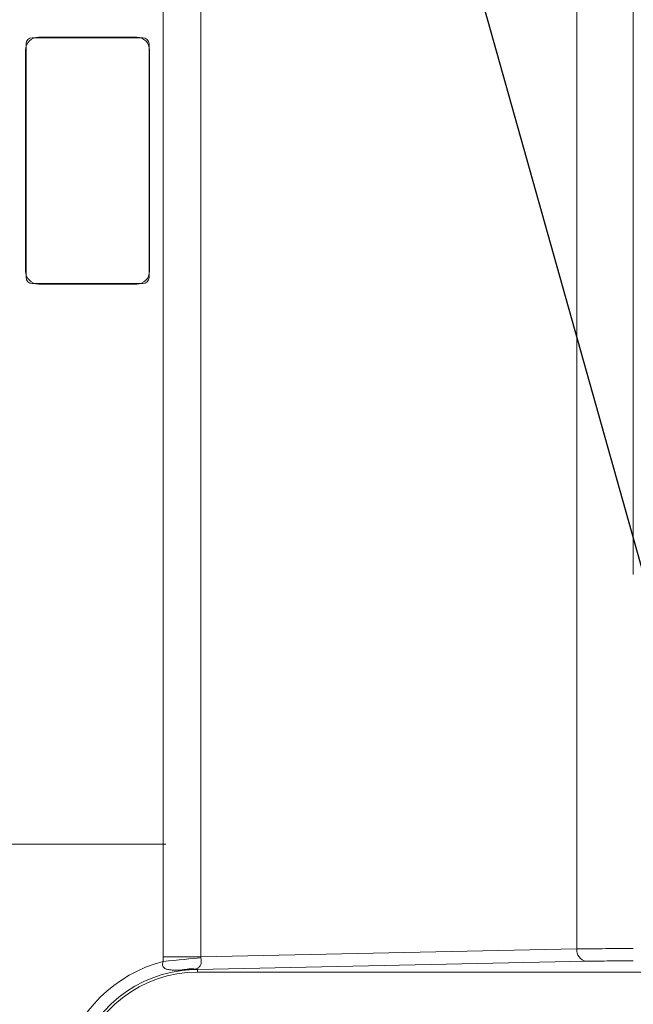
# Model space of a CAD drawing. Header units: millimetres. Extents: x 0 to 420, y 0 to 297.
# Tile 4 of 41: x 115 to 128, y 106 to 126. Entities that reach past the tile are written whole.
import ezdxf

# ---------------------------------------------------------------- set-up
doc = ezdxf.new("R2010")
doc.units = ezdxf.units.MM
doc.linetypes.add('CENTERX2', pattern=[20.32, 12.7, -2.54, 2.54, -2.54])
doc.styles.add('SLDTEXTSTYLE0', font='TXT', dxfattribs={"width": 0.75})
doc.dimstyles.new('SLDDIMSTYLE1', dxfattribs={"dimtxt": 3.5, "dimasz": 3.302, "dimexe": 0, "dimexo": 0.0625, "dimgap": 0.875, "dimtad": 2, "dimdec": 6, "dimlfac": 2, "dimrnd": 1e-09, "dimzin": 12, "dimdsep": 46, "dimtxsty": 'SLDTEXTSTYLE0', "dimsah": 1, "dimcen": 0.09, "dimadec": 0, "dimazin": 3, "dimtfac": 1, "dimtofl": 0, "dimtmove": 0, "dimatfit": 3, "dimfxl": 1, "dimfrac": 2, "dimtolj": 1, "dimtzin": 12, "dimarcsym": 0})
doc.dimstyles.new('SLDDIMSTYLE6', dxfattribs={"dimtxt": 3.5, "dimasz": 3.302, "dimexe": 0, "dimexo": 0.0625, "dimgap": 0.875, "dimtad": 0, "dimtih": 1, "dimtoh": 1, "dimlfac": 2, "dimrnd": 1e-09, "dimzin": 12, "dimdsep": 46, "dimtxsty": 'SLDTEXTSTYLE0', "dimsah": 1, "dimcen": 0, "dimadec": 0, "dimazin": 3, "dimtfac": 1, "dimtofl": 0, "dimtmove": 0, "dimatfit": 3, "dimfxl": 1, "dimfrac": 2, "dimtolj": 1, "dimtzin": 12, "dimarcsym": 0})
doc.dimstyles.new('SLDDIMSTYLE8', dxfattribs={"dimtxt": 0.18, "dimasz": 3.302, "dimexe": 0, "dimexo": 0.0625, "dimgap": 0, "dimtad": 0, "dimtih": 1, "dimtoh": 1, "dimdec": 0, "dimrnd": 1e-09, "dimzin": 0, "dimdsep": 46, "dimtxsty": 'Standard', "dimsah": 1, "dimcen": 0.09, "dimadec": 0, "dimazin": 0, "dimtfac": 3.302, "dimtdec": 0, "dimtofl": 0, "dimtmove": 0, "dimatfit": 3, "dimfxl": 1, "dimfrac": 2, "dimtolj": 1, "dimtzin": 0, "dimarcsym": 0})

# ---------------------------------------------------------------- blocks, each defined once
blk = doc.blocks.new('_D_9')
at = {"color": 7, "linetype": 'Continuous', "lineweight": 0}
for p, q in [((116.067, 151.323), (120.258, 160.9)), ((120.258, 160.9), (132.438, 160.9))]:
    blk.add_line(p, q, dxfattribs=at)
blk.add_solid([(116.067, 151.323), (117.857, 154.144), (116.926, 154.552)], dxfattribs=at)
at = {"color": 7, "linetype": 'Continuous', "lineweight": 0, "insert": (121.846, 165.412), "char_height": 3.5, "attachment_point": 1, "style": 'SLDTEXTSTYLE0'}
blk.add_mtext('R141', dxfattribs=at)
blk = doc.blocks.new('_D_10')
at = {"color": 7, "linetype": 'Continuous', "lineweight": 0}
for p, q in [((101.475, 155.899), (104.556, 171.198)), ((104.556, 171.198), (116.736, 171.198))]:
    blk.add_line(p, q, dxfattribs=at)
blk.add_solid([(101.475, 155.899), (102.625, 159.036), (101.629, 159.237)], dxfattribs=at)
at = {"color": 7, "linetype": 'Continuous', "lineweight": 0, "insert": (106.144, 175.71), "char_height": 3.5, "attachment_point": 1, "style": 'SLDTEXTSTYLE0'}
blk.add_mtext('R159', dxfattribs=at)
blk = doc.blocks.new('_D_15')
at = {"color": 7, "linetype": 'Continuous', "lineweight": 0}
for p, q in [((124.376, 143.564), (167.892, 143.564)), ((166.892, 143.564), (166.892, 103.353)), ((123.126, 103.353), (167.892, 103.353))]:
    blk.add_line(p, q, dxfattribs=at)
for points in [[(166.892, 143.564), (166.384, 140.262), (167.4, 140.262)], [(166.892, 103.353), (167.4, 106.655), (166.384, 106.655)]]:
    blk.add_solid(points, dxfattribs=at)
at = {"color": 7, "linetype": 'Continuous', "lineweight": 0, "insert": (162.38, 120.872), "char_height": 3.5, "attachment_point": 1, "rotation": 90, "style": 'SLDTEXTSTYLE0'}
blk.add_mtext('80', dxfattribs=at)
blk = doc.blocks.new('SW_CENTERMARKSYMBOL_2')
at = {"color": 0, "linetype": 'Continuous', "lineweight": 0}
blk.add_line((2.5, 0), (18.693, 0), dxfattribs=at)

msp = doc.modelspace()

# ---------------------------------------------------------------- linework, layer by layer
at = {"color": 7, "linetype": 'Continuous', "lineweight": 15}
for p, q in [((118.30379502, 107.27288632), (118.30379502, 139.64376657)), ((119.06984136, 107.27288632), (119.06984136, 139.64376657)), ((126.7114921, 139.48480098), (126.7114921, 107.43185005)), ((115.64510748, 125.95832779), (117.89510087, 125.95832779)), ((115.77010588, 125.96705242), (117.77010248, 125.96705242)), ((115.77010588, 125.96705242), (115.77010588, 125.95832779)), ((117.77010248, 125.95832779), (117.77010248, 125.96705242)), ((115.52010164, 121.08332722), (115.52010164, 125.83332567)), ((118.02010671, 125.83332567), (118.02010671, 121.08332722)), ((115.51137701, 121.20832561), (115.51137701, 125.70832728)), ((115.52010164, 125.70832728), (115.51137701, 125.70832728)), ((118.02883134, 125.70832728), (118.02010671, 125.70832728)), ((118.02883134, 125.70832728), (118.02883134, 121.20832561)), ((115.51137701, 121.20832561), (115.52010164, 121.20832561)), ((118.02010671, 121.20832561), (118.02883134, 121.20832561)), ((117.89510087, 120.95832511), (115.64510748, 120.95832511)), ((115.77010588, 120.95832511), (115.77010588, 120.94959675)), ((117.77010248, 120.94959675), (115.77010588, 120.94959675)), ((117.77010248, 120.94959675), (117.77010248, 120.95832511)), ((126.7114921, 107.43185005), (119.06984136, 107.27288632)), ((119.06984136, 107.27288632), (118.30379502, 107.27288632)), ((119.00539384, 107.01760149), (126.90300927, 107.18188866)), ((119.00539384, 106.96010164), (119.00539384, 107.01760149)), ((137.92612091, 106.96010164), (119.00539384, 106.96010164))]:
    msp.add_line(p, q, dxfattribs=at)
at = {"color": 7, "linetype": 'CENTERX2', "lineweight": 0}
msp.add_line((127.8605618, 115.04243224), (127.8605618, 138.29011355), dxfattribs=at)
at = {"color": 7, "linetype": 'Continuous', "lineweight": 15, "flags": 128}
msp.add_lwpolyline([(119.07172636, 107.25377372), (118.99754838, 107.24633245), (118.91515986, 107.2380679), (118.82552937, 107.22907877), (118.72974471, 107.21946939), (118.6289309, 107.20935709), (118.52429495, 107.19886108), (118.41708855, 107.18810617), (118.30858574, 107.17722273)], dxfattribs=at)
at = {"color": 7, "linetype": 'Continuous', "lineweight": 15}
for centre, radius, start, end in [((115.770104, 125.70832601), 0.25872753, 90, 180.000000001), ((115.645104, 125.83332601), 0.125, 90, 180), ((117.770104, 125.70832601), 0.25872753, 0.000000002, 90), ((117.895104, 125.83332601), 0.125, 0, 90), ((115.770104, 121.20832601), 0.25872753, 179.999999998, 270), ((117.770104, 121.20832601), 0.25872753, 270, 0.000000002), ((115.645104, 121.08332601), 0.125, 180, 270), ((117.895104, 121.08332601), 0.125, 270, 0), ((126.94011988, 107.408672), 0.22979966, 174.211191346, 260.706543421), ((119.00539285, 104.45832601), 2.55680512, 92.424042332, 165.21813407), ((119.00539285, 104.45832601), 2.50177597, 90, 165.21813407), ((118.88948963, 106.15143743), 0.87530014, 84.940625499, 102.838465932), ((119.00771632, 107.16704155), 0.1494581, 254.064012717, 269.109624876)]:
    msp.add_arc(centre, radius, start, end, dxfattribs=at)
for points, knots in [([(126.71149514, 107.43184974), (126.85176811, 107.43428139), (127.02890873, 107.4362583), (127.42436009, 107.43894059), (127.64233582, 107.4396437), (127.8605618, 107.4396437)], [0, 0, 0, 0, 0.5, 0.5, 1, 1, 1, 1]), ([(118.6949955, 107.004855), (118.66070334, 107.00366225), (118.59711339, 107.00145047), (118.5101356, 107.00166792), (118.43336672, 107.00687171), (118.36880389, 107.01961827), (118.31969957, 107.04507771), (118.29507302, 107.0835669), (118.29184967, 107.12989469), (118.30266766, 107.16048793), (118.30858527, 107.17722292)], [0, 0, 0, 0, 0.1949084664, 0.3614300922, 0.5002053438, 0.6422050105, 0.7505416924, 0.8259778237, 0.9048071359, 1, 1, 1, 1]), ([(118.30858527, 107.17722292), (118.3071885, 107.1931418), (118.3043958, 107.22496994), (118.30399613, 107.25691787), (118.30379635, 107.27288701)], [0, 0, 0, 0, 0.5001509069, 1, 1, 1, 1]), ([(119.07172356, 107.25377343), (119.07323698, 107.24676942), (119.07623514, 107.23289409), (119.07919832, 107.21175), (119.08079166, 107.19126353), (119.08087286, 107.17154283), (119.07942108, 107.15272427), (119.07516348, 107.12789796), (119.06518933, 107.09983349), (119.04923935, 107.07508073), (119.03004943, 107.0555244), (119.01097812, 107.04200322), (118.9892371, 107.03088052), (118.97489556, 107.0260785), (118.96667899, 107.02332732)], [0, 0, 0, 0, 0.0392620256, 0.0777801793, 0.1170236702, 0.1583844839, 0.2030571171, 0.2519941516, 0.3637987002, 0.5009825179, 0.6174709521, 0.7498597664, 0.856689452, 1, 1, 1, 1]), ([(119.06984079, 107.27288701), (119.06983972, 107.26968159), (119.06983755, 107.26322182), (119.07109172, 107.25693876), (119.07172356, 107.25377343)], [0, 0, 0, 0, 0.4962124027, 1, 1, 1, 1]), ([(127.8605618, 107.18968177), (127.67870682, 107.18968177), (127.49706038, 107.18897867), (127.16751758, 107.18629637), (127.0199004, 107.18431947), (126.90300625, 107.18188782)], [0, 0, 0, 0, 0.5, 0.5, 1, 1, 1, 1]), ([(118.89725303, 107.01284322), (118.85778517, 107.01130695), (118.79028978, 107.00867972), (118.72295594, 107.00597722), (118.6949955, 107.004855)], [0, 0, 0, 0, 0.58474913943, 1, 1, 1, 1])]:
    msp.add_open_spline(points, degree=3, knots=knots, dxfattribs=at)
for points in [[(116.29151804, 105.17444384), (116.55109314, 106.1581567), (117.32305201, 106.92464731), (118.30858527, 107.17722292)], [(118.96667899, 107.02332732), (118.94346734, 107.01828256), (118.92055462, 107.01483925), (118.89725303, 107.01284322)], [(119.00539285, 107.01760059), (118.96931653, 107.01677683), (118.93325919, 107.0151905), (118.89725303, 107.01284322)]]:
    msp.add_open_spline(points, degree=3, dxfattribs=at)

# ---------------------------------------------------------------- block references
at = {"color": 7, "linetype": 'Continuous', "lineweight": 0}
msp.add_blockref('SW_CENTERMARKSYMBOL_2', (99.66730908, 109.56112093), dxfattribs=at)

# ---------------------------------------------------------------- dimensions: what is measured, and where the dimension line sits
for center, mpoint, picture, middle in [((85.7701008, 77.90703765), (101.4753627, 155.89922805), '_D_10', (111.43977614, 173.97624304)), ((87.86890365, 86.88513889), (116.0673468, 151.32290894), '_D_9', (127.14203478, 163.67812815))]:
    dim = msp.add_radius_dim(center=center, mpoint=mpoint, dimstyle='SLDDIMSTYLE6', dxfattribs=at)
    dim.commit()
    dim.dimension.update_dxf_attribs({"geometry": picture, "text_midpoint": middle, "dimtype": 164})
dim = msp.add_linear_dim(base=(166.8917898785, 103.3528644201), p1=(123.3755591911, 143.5637811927), p2=(122.1255591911, 103.3528644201), angle=90, dimstyle='SLDDIMSTYLE1', dxfattribs=at)
dim.commit()
dim.dimension.update_dxf_attribs({"geometry": '_D_15', "text_midpoint": (166.8917898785, 123.4583260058), "dimtype": 160})

# ---------------------------------------------------------------- leaders
msp.add_leader([(120.43904169, 142.19354669), (138.68773534, 77.2208117)], dimstyle='SLDDIMSTYLE8', dxfattribs=at)

doc.saveas('drawing.dxf')
